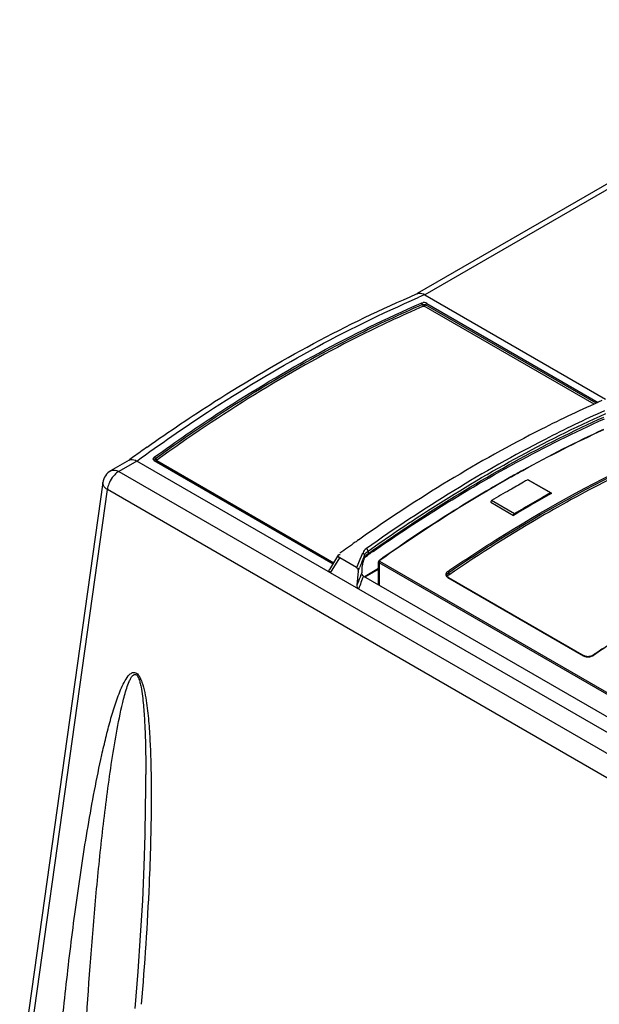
# Model space of a CAD drawing. Header units: inches. Extents: x 0 to 117, y 0 to 83.
# Tile 37 of 75: x 95.98 to 98.11, y 25.25 to 28.86. Entities that reach past the tile are written whole.
import ezdxf

# ---------------------------------------------------------------- set-up
doc = ezdxf.new("R2010")
doc.units = ezdxf.units.IN
doc.header["$LTSCALE"] = 6.431102
doc.header["$MEASUREMENT"] = 0
doc.layers.get('0').update_dxf_attribs({"linetype": 'CONTINUOUS'})

msp = doc.modelspace()

# ---------------------------------------------------------------- linework, layer by layer
at = {"color": 7, "linetype": 'CONTINUOUS'}
for p, q in [((99.926, 29.2926), (97.4387, 27.8565)), ((99.9556, 29.2897), (97.4668, 27.8528)), ((97.4363, 27.8553), (97.4388, 27.8564)), ((97.4422, 27.8422), (97.4447, 27.8433)), ((97.4614, 27.8554), (97.4668, 27.8528)), ((97.4668, 27.8528), (98.1305, 27.4695)), ((98.0877, 27.4504), (97.4642, 27.8104)), ((98.0952, 27.4538), (97.469, 27.8153)), ((97.4739, 27.8203), (98.1028, 27.4572)), ((96.3803, 27.2455), (96.3125, 27.2064)), ((96.4089, 27.242), (96.3421, 27.2034)), ((96.4036, 27.2447), (96.4089, 27.242)), ((105.4849, 22.0021), (96.4089, 27.242)), ((97.1294, 26.8631), (96.4728, 27.2422)), ((97.1309, 26.8658), (96.4774, 27.2431)), ((96.4825, 27.2436), (97.1324, 26.8684)), ((96.3421, 27.2034), (105.4085, 21.969)), ((96.2836, 27.1634), (95.9784, 24.9875)), ((97.9276, 27.1247), (97.8441, 27.1729)), ((97.8465, 27.1731), (97.93, 27.1249)), ((95.9954, 24.9606), (96.3006, 27.1372)), ((105.3681, 21.9021), (96.3006, 27.1372)), ((97.9276, 27.1247), (97.8982, 27.1082)), ((97.7083, 27.0904), (97.7918, 27.0422)), ((97.7953, 27.0483), (97.7117, 27.0965)), ((97.8982, 27.1082), (97.8614, 27.0871)), ((97.2273, 26.9553), (97.2225, 26.9519)), ((97.1529, 26.8989), (97.1549, 26.8992)), ((97.2369, 26.9031), (97.2322, 26.8915)), ((97.2398, 26.9054), (97.2402, 26.9038)), ((97.2545, 26.908), (97.2567, 26.909)), ((97.2567, 26.909), (97.2588, 26.9097)), ((97.2579, 26.9114), (97.258, 26.9016)), ((97.258, 26.9016), (97.2626, 26.9049)), ((97.1499, 26.8987), (97.1164, 26.8437)), ((97.1201, 26.8314), (97.1537, 26.8864)), ((97.1503, 26.898), (97.1529, 26.8989)), ((97.2158, 26.8505), (97.1537, 26.8864)), ((97.2252, 26.874), (97.2205, 26.8623)), ((97.2275, 26.8798), (97.2252, 26.874)), ((97.2322, 26.8915), (97.2275, 26.8798)), ((97.2371, 26.8634), (97.2359, 26.8559)), ((97.24, 26.8736), (97.2386, 26.8693)), ((97.24, 26.883), (97.243, 26.8906)), ((97.24, 26.8736), (97.2423, 26.8789)), ((97.243, 26.8906), (97.2452, 26.896)), ((97.2452, 26.8866), (97.2452, 26.896)), ((97.2465, 26.8892), (97.2482, 26.8923)), ((97.2482, 26.8904), (97.2553, 26.8954)), ((97.2482, 26.8923), (97.2504, 26.8952)), ((97.2553, 26.8954), (97.26, 26.8987)), ((97.2964, 26.7878), (97.2964, 26.8718)), ((97.2987, 26.8685), (97.2987, 26.7864)), ((99.0707, 25.8454), (97.2987, 26.8685)), ((99.0732, 25.8501), (97.3012, 26.8731)), ((97.2167, 26.8528), (97.2158, 26.8505)), ((97.2217, 26.8373), (97.2166, 26.7856)), ((97.2182, 26.8564), (97.2167, 26.8528)), ((97.2205, 26.8623), (97.2182, 26.8564)), ((97.2217, 26.8373), (97.2269, 26.8504)), ((97.235, 26.8455), (97.2347, 26.831)), ((97.247, 26.8197), (97.2964, 26.8482)), ((97.247, 26.8163), (97.2964, 26.8448)), ((97.5517, 26.8302), (97.5542, 26.8322)), ((97.5542, 26.8322), (97.5542, 26.8234)), ((97.2226, 26.8008), (97.2166, 26.7856)), ((97.2413, 26.8196), (99.0416, 25.7802)), ((97.548, 26.8205), (97.5478, 26.822)), ((97.5482, 26.8162), (97.5511, 26.814)), ((97.5511, 26.814), (98.0494, 26.5264)), ((97.5534, 26.8144), (98.0517, 26.5267)), ((98.0517, 26.5267), (98.0517, 26.5267)), ((96.4387, 25.8724), (96.4386, 25.8692)), ((96.4214, 25.4996), (96.4122, 25.3675)), ((96.4122, 25.3675), (96.4013, 25.2321))]:
    msp.add_line(p, q, dxfattribs=at)
for points in [[(97.4572, 27.817), (97.4569, 27.8177), (97.4564, 27.8185), (97.456, 27.8192), (97.4555, 27.8198), (97.455, 27.8204), (97.4544, 27.821), (97.4538, 27.8214), (97.4532, 27.8218)], [(97.4572, 27.817), (97.4578, 27.8154), (97.4582, 27.8146), (97.4586, 27.8139), (97.459, 27.8132), (97.4595, 27.8125), (97.4601, 27.8119), (97.4606, 27.8114), (97.4612, 27.8109), (97.4618, 27.8106)], [(97.4575, 27.8162), (97.4586, 27.8166), (97.4598, 27.8168), (97.4612, 27.817), (97.4626, 27.817), (97.464, 27.8169), (97.4654, 27.8167), (97.4667, 27.8163), (97.468, 27.8159), (97.469, 27.8153)], [(97.4618, 27.8106), (97.4621, 27.8106), (97.4623, 27.8107), (97.4626, 27.8107), (97.4629, 27.8107), (97.4632, 27.8107), (97.4635, 27.8107), (97.4637, 27.8106), (97.464, 27.8105), (97.4642, 27.8104)], [(97.4695, 27.8161), (97.4686, 27.8146), (97.4682, 27.8139), (97.4677, 27.8132), (97.4671, 27.8126), (97.4666, 27.812), (97.466, 27.8115), (97.4654, 27.8111), (97.4648, 27.8107), (97.4642, 27.8104)], [(97.4695, 27.8161), (97.4699, 27.8168), (97.4704, 27.8174), (97.471, 27.8181), (97.4715, 27.8186), (97.4721, 27.8191), (97.4727, 27.8196), (97.4733, 27.82), (97.4739, 27.8203)], [(96.4772, 27.2512), (96.4768, 27.2519), (96.4762, 27.2526), (96.4757, 27.2532), (96.4751, 27.2538), (96.4746, 27.2544), (96.474, 27.2549), (96.4733, 27.2553), (96.4727, 27.2557)], [(96.4772, 27.2432), (96.4768, 27.2434), (96.4763, 27.2435), (96.4757, 27.2435), (96.4752, 27.2434), (96.4746, 27.2432), (96.474, 27.243), (96.4734, 27.2426), (96.4728, 27.2422)], [(96.4776, 27.2429), (96.4767, 27.2436), (96.476, 27.2443), (96.4755, 27.2452), (96.4753, 27.2461), (96.4753, 27.247), (96.4755, 27.2479), (96.476, 27.2488), (96.4767, 27.2497), (96.4777, 27.2505)], [(96.4772, 27.2512), (96.4781, 27.2497), (96.4785, 27.249), (96.479, 27.2483), (96.4796, 27.2477), (96.4802, 27.2471), (96.4807, 27.2465), (96.4813, 27.246), (96.482, 27.2456), (96.4826, 27.2452)], [(96.4772, 27.2432), (96.4781, 27.2427), (96.4785, 27.2425), (96.479, 27.2424), (96.4796, 27.2424), (96.4801, 27.2425), (96.4807, 27.2427), (96.4813, 27.2429), (96.4819, 27.2432), (96.4825, 27.2436)], [(96.4825, 27.2436), (96.4823, 27.2438), (96.4822, 27.2439), (96.4821, 27.2441), (96.4821, 27.2443), (96.4821, 27.2445), (96.4821, 27.2446), (96.4822, 27.2448), (96.4824, 27.245), (96.4826, 27.2452)], [(97.8465, 27.1731), (97.8463, 27.1732), (97.8458, 27.1733), (97.8453, 27.1733), (97.8447, 27.1732), (97.8441, 27.1729)], [(97.9276, 27.1247), (97.9282, 27.1249), (97.9288, 27.1251), (97.9293, 27.1251), (97.9298, 27.125), (97.93, 27.1249)], [(97.93, 27.1249), (97.9302, 27.1248), (97.9306, 27.1244), (97.9308, 27.1239), (97.931, 27.1233), (97.9311, 27.1226)], [(97.7117, 27.0965), (97.7111, 27.0961), (97.7106, 27.0956), (97.7101, 27.095), (97.7096, 27.0944), (97.7092, 27.0936), (97.7088, 27.0929), (97.7086, 27.0921), (97.7084, 27.0913), (97.7083, 27.0904)], [(97.7918, 27.0422), (97.7919, 27.043), (97.792, 27.0437), (97.7923, 27.0444), (97.7926, 27.0452), (97.793, 27.0459), (97.7934, 27.0466), (97.794, 27.0472), (97.7946, 27.0478), (97.7953, 27.0483)], [(97.2452, 26.896), (97.245, 26.897), (97.2446, 26.8981), (97.244, 26.8991), (97.2432, 26.9001), (97.2422, 26.901), (97.241, 26.9018), (97.2397, 26.9024), (97.2384, 26.9029), (97.2369, 26.9031)], [(97.2579, 26.9114), (97.2577, 26.9125), (97.2574, 26.9136), (97.2569, 26.9147), (97.2563, 26.9159), (97.2555, 26.917), (97.2547, 26.9181), (97.2537, 26.9191), (97.2527, 26.9199), (97.2517, 26.9206)], [(97.2465, 26.8892), (97.2463, 26.8889), (97.2462, 26.8886), (97.246, 26.8884), (97.2459, 26.8881), (97.2458, 26.8878), (97.2456, 26.8875), (97.2455, 26.8872), (97.2454, 26.8869), (97.2452, 26.8866)], [(97.2993, 26.8768), (97.2987, 26.8764), (97.2979, 26.8756), (97.2972, 26.8747), (97.2968, 26.8737), (97.2965, 26.8726), (97.2964, 26.8718)], [(97.2987, 26.8685), (97.2979, 26.8691), (97.2972, 26.8698), (97.2967, 26.8705), (97.2965, 26.8714), (97.2964, 26.8718)], [(97.3012, 26.8731), (97.3008, 26.8734), (97.3004, 26.8737), (97.3002, 26.8741), (97.3001, 26.8745), (97.3001, 26.875), (97.3002, 26.8754), (97.3004, 26.8758), (97.3008, 26.8762), (97.3012, 26.8767)], [(97.5534, 26.8144), (97.5518, 26.8155), (97.55, 26.8171), (97.5487, 26.8188), (97.548, 26.8205)], [(98.0837, 26.5285), (98.0823, 26.5276), (98.0794, 26.5262), (98.0762, 26.525), (98.0727, 26.5241), (98.0691, 26.5236), (98.0654, 26.5234), (98.0618, 26.5236), (98.0584, 26.5242), (98.0553, 26.5251), (98.0526, 26.5262), (98.0517, 26.5267)], [(96.4386, 25.8692), (96.4348, 25.7538), (96.429, 25.6283), (96.4214, 25.4996)]]:
    msp.add_lwpolyline(points, dxfattribs=at)
for centre, radius, start, end in [((99.167, 23.8554), 4.344, 113.0424, 113.3586), ((100.0837, 23.1131), 4.6758, 114.8051, 118.88), ((100.0866, 23.1109), 4.678, 114.8265, 118.8986), ((100.212, 21.9775), 6.5143, 125.31378, 125.84227), ((100.2533, 21.9202), 6.5848, 125.84168, 126.04366), ((96.3908, 27.1292), 0.0891, 135.4458, 139.83), ((100.2618, 22.7795), 5.054, 118.8209, 119.3803), ((100.2643, 22.7783), 5.0551, 118.8395, 119.3803), ((100.3394, 22.6427), 5.2113, 119.6907, 120.5353), ((100.3427, 22.6402), 5.2139, 119.7085, 120.5529), ((100.2946, 22.721), 5.121, 119.3798, 119.6891), ((100.2971, 22.7199), 5.1222, 119.3798, 119.707), ((100.3514, 22.678), 5.1469, 119.3415, 120.0009), ((100.3191, 22.7353), 5.0811, 119.1504, 119.3405), ((96.3711, 27.13), 0.0709, 169.0951, 174.2017), ((100.4103, 22.5762), 5.2646, 120.0016, 120.8368), ((100.4581, 22.5848), 5.194, 119.1131, 120.8864), ((100.4939, 22.528), 5.2646, 120.0016, 120.8368), ((100.6456, 22.3052), 5.4745, 120.024, 124.3807), ((100.8032, 21.8716), 6.2154, 125.30917, 125.95001), ((100.7614, 21.9304), 6.1433, 125.17385, 125.30819), ((97.2639, 26.8825), 0.0187, 112.2141, 118.3766), ((97.2649, 26.8801), 0.0213, 107.062, 112.2177), ((100.8958, 21.7011), 6.3431, 124.79196, 124.97288), ((107.8334, 22.6306), 11.4151, 158.12852, 158.30472), ((97.3214, 26.8462), 0.086, 166.1958, 168.4106), ((97.3073, 26.8496), 0.0715, 164.0727, 166.2031), ((107.819, 22.5965), 11.4, 158.19506, 158.35854), ((107.9169, 22.5644), 11.4924, 158.26814, 158.52204), ((101.3377, 21.7628), 5.7694, 122.67207, 124.31004), ((101.3918, 21.6797), 5.8697, 123.86054, 124.304), ((98.0661, 26.5593), 0.0367, 295.5792, 302.2294), ((88.3627, 26.09), 8.0789, 358.45667, 0.00376)]:
    msp.add_arc(centre, radius, start, end, dxfattribs=at)
for points, knots in [([(96.4089, 27.242), (96.4937, 27.3037), (96.8216, 27.5305), (97.1725, 27.7255), (97.4422, 27.8422)], [0, 0, 0, 0, 0.262943, 1, 1, 1, 1]), ([(96.4465, 27.2931), (96.5277, 27.3507), (96.8427, 27.563), (97.1785, 27.7455), (97.4363, 27.8553)], [0, 0, 0, 0, 0.262287, 1, 1, 1, 1]), ([(96.4727, 27.2557), (96.5529, 27.3137), (96.8641, 27.5278), (97.1971, 27.7114), (97.4532, 27.8218)], [0, 0, 0, 0, 0.261848, 1, 1, 1, 1]), ([(97.4575, 27.8162), (97.3749, 27.7806), (97.0329, 27.6201), (96.7107, 27.4191), (96.4777, 27.2505)], [0, 0, 0, 0, 0.238266, 1, 1, 1, 1]), ([(97.4618, 27.8106), (97.3792, 27.775), (97.0375, 27.6146), (96.7154, 27.4137), (96.4826, 27.2452)], [0, 0, 0, 0, 0.238266, 1, 1, 1, 1]), ([(98.1167, 27.4637), (98.0417, 27.4308), (97.7328, 27.2843), (97.44, 27.1049), (97.2273, 26.9553)], [0, 0, 0, 0, 0.239482, 1, 1, 1, 1]), ([(98.1266, 27.4268), (98.0529, 27.3937), (97.7491, 27.2471), (97.4609, 27.0688), (97.2517, 26.9206)], [0, 0, 0, 0, 0.239713, 1, 1, 1, 1]), ([(97.2579, 26.9114), (97.3294, 26.9621), (97.6082, 27.1507), (97.9041, 27.3147), (98.1313, 27.4168)], [0, 0, 0, 0, 0.260379, 1, 1, 1, 1]), ([(97.2626, 26.9049), (97.3331, 26.9548), (97.6081, 27.1406), (97.8997, 27.3026), (98.1235, 27.4035)], [0, 0, 0, 0, 0.260253, 1, 1, 1, 1]), ([(97.2765, 26.9102), (97.3466, 26.9589), (97.6186, 27.1399), (97.9061, 27.2983), (98.1262, 27.3974)], [0, 0, 0, 0, 0.261249, 1, 1, 1, 1]), ([(96.4727, 27.2557), (96.4706, 27.2541), (96.4646, 27.2497), (96.471, 27.2454), (96.4733, 27.2454)], [0, 0, 0, 0, 0.539104, 1, 1, 1, 1]), ([(97.5511, 26.8369), (97.6091, 26.8764), (97.836, 27.0254), (98.074, 27.1579), (98.256, 27.2438)], [0, 0, 0, 0, 0.25851, 1, 1, 1, 1]), ([(97.5542, 26.8322), (97.6121, 26.8718), (97.8388, 27.0206), (98.0766, 27.153), (98.2585, 27.2389)], [0, 0, 0, 0, 0.25851, 1, 1, 1, 1]), ([(98.2585, 27.23), (98.229, 27.2161), (98.1098, 27.1582), (97.993, 27.0952), (97.9063, 27.0451)], [0, 0, 0, 0, 0.245577, 1, 1, 1, 1]), ([(96.3126, 27.2064), (96.3188, 27.2099), (96.3305, 27.2093), (96.3395, 27.2049), (96.3421, 27.2034)], [0, 0, 0, 0, 0.705114, 1, 1, 1, 1]), ([(96.3006, 27.1372), (96.2978, 27.1389), (96.2893, 27.1451), (96.2825, 27.1561), (96.2836, 27.1634)], [0, 0, 0, 0, 0.308904, 1, 1, 1, 1]), ([(97.6917, 27.1313), (97.6587, 27.1118), (97.5253, 27.0311), (97.3953, 26.9448), (97.2993, 26.8769)], [0, 0, 0, 0, 0.245583, 1, 1, 1, 1]), ([(97.6923, 27.1302), (97.6594, 27.1108), (97.5265, 27.0304), (97.3969, 26.9443), (97.3012, 26.8767)], [0, 0, 0, 0, 0.245592, 1, 1, 1, 1]), ([(97.2452, 26.896), (97.2458, 26.8976), (97.2472, 26.9009), (97.2492, 26.9038), (97.2505, 26.9051)], [0, 0, 0, 0, 0.484711, 1, 1, 1, 1]), ([(97.2505, 26.9051), (97.2511, 26.9057), (97.2523, 26.9067), (97.2537, 26.9076), (97.2545, 26.908)], [0, 0, 0, 0, 0.480352, 1, 1, 1, 1]), ([(97.1537, 26.8864), (97.1514, 26.8878), (97.1465, 26.8907), (97.1484, 26.8971), (97.1503, 26.898)], [0, 0, 0, 0, 0.560311, 1, 1, 1, 1]), ([(97.2423, 26.8789), (97.2428, 26.88), (97.2438, 26.8827), (97.2445, 26.8855), (97.2448, 26.8871)], [0, 0, 0, 0, 0.422056, 1, 1, 1, 1]), ([(97.2504, 26.8952), (97.251, 26.896), (97.2525, 26.8974), (97.2542, 26.8985), (97.2551, 26.899)], [0, 0, 0, 0, 0.478741, 1, 1, 1, 1]), ([(97.2987, 26.8685), (97.2987, 26.8693), (97.2993, 26.8711), (97.3005, 26.8725), (97.3012, 26.8731)], [0, 0, 0, 0, 0.4873, 1, 1, 1, 1]), ([(97.3012, 26.8767), (97.3009, 26.8769), (97.3002, 26.8771), (97.2995, 26.877), (97.2993, 26.8769)], [0, 0, 0, 0, 0.593114, 1, 1, 1, 1]), ([(97.116, 26.8436), (97.1147, 26.842), (97.1118, 26.8365), (97.1184, 26.8351), (97.1209, 26.835)], [0, 0, 0, 0, 0.448921, 1, 1, 1, 1]), ([(97.2359, 26.8559), (97.2357, 26.8541), (97.2353, 26.8506), (97.2351, 26.8472), (97.235, 26.8455)], [0, 0, 0, 0, 0.519338, 1, 1, 1, 1]), ([(97.5511, 26.8369), (97.5477, 26.8344), (97.541, 26.8276), (97.5454, 26.8187), (97.5482, 26.8162)], [0, 0, 0, 0, 0.529034, 1, 1, 1, 1]), ([(97.5478, 26.822), (97.5478, 26.8235), (97.5486, 26.8266), (97.5506, 26.8291), (97.5517, 26.8302)], [0, 0, 0, 0, 0.469795, 1, 1, 1, 1]), ([(97.5542, 26.8322), (97.5541, 26.8332), (97.5533, 26.835), (97.552, 26.8364), (97.5511, 26.8369)], [0, 0, 0, 0, 0.499083, 1, 1, 1, 1]), ([(97.5542, 26.8234), (97.5531, 26.8227), (97.5512, 26.8211), (97.5495, 26.8192), (97.5487, 26.8182)], [0, 0, 0, 0, 0.496295, 1, 1, 1, 1]), ([(97.5511, 26.814), (97.5515, 26.8143), (97.5522, 26.8147), (97.5531, 26.8146), (97.5534, 26.8144)], [0, 0, 0, 0, 0.582966, 1, 1, 1, 1]), ([(98.0517, 26.5267), (98.0514, 26.5269), (98.0505, 26.527), (98.0498, 26.5266), (98.0494, 26.5264)], [0, 0, 0, 0, 0.417906, 1, 1, 1, 1]), ([(98.0837, 26.5285), (98.0839, 26.5287), (98.0846, 26.5288), (98.0853, 26.5285), (98.0856, 26.5283)], [0, 0, 0, 0, 0.409124, 1, 1, 1, 1]), ([(96.1128, 24.9389), (96.1205, 25.0319), (96.1374, 25.2171), (96.1689, 25.4926), (96.2001, 25.7198), (96.2289, 25.8992), (96.2526, 26.0317), (96.2748, 26.1407), (96.2948, 26.2264), (96.3111, 26.2893), (96.3294, 26.3503), (96.3471, 26.3992), (96.3646, 26.4353), (96.3777, 26.4549), (96.3928, 26.467), (96.41, 26.4641), (96.42, 26.4481), (96.4301, 26.4242), (96.4379, 26.3919), (96.4466, 26.3411), (96.4531, 26.2781), (96.4578, 26.2032), (96.4612, 26.1048), (96.462, 25.9831), (96.4602, 25.886), (96.4589, 25.8377)], [0, 0, 0, 0, 0.126693, 0.252134, 0.37623, 0.437668, 0.498584, 0.558802, 0.588551, 0.617958, 0.646872, 0.674952, 0.688425, 0.701112, 0.707023, 0.713353, 0.721921, 0.73105, 0.749006, 0.766578, 0.80101, 0.834861, 0.868336, 0.934525, 1, 1, 1, 1]), ([(96.2097, 24.9331), (96.2173, 25.0945), (96.232, 25.3359), (96.2556, 25.6166), (96.2712, 25.7755), (96.2841, 25.8939), (96.2984, 26.0114), (96.3145, 26.1277), (96.333, 26.2423), (96.3513, 26.3358), (96.3683, 26.399), (96.3787, 26.4288), (96.3864, 26.4443), (96.3921, 26.4547), (96.4068, 26.4621), (96.4158, 26.4444), (96.4204, 26.4292), (96.4253, 26.4065), (96.4295, 26.379), (96.4341, 26.3353), (96.4376, 26.2815), (96.4409, 26.1963), (96.4416, 26.1327), (96.4416, 26.0905)], [0, 0, 0, 0, 0.252205, 0.377275, 0.439484, 0.501423, 0.563028, 0.624192, 0.68471, 0.744076, 0.772847, 0.786696, 0.793318, 0.799655, 0.805465, 0.814311, 0.82346, 0.832392, 0.849887, 0.86705, 0.900827, 0.934155, 1, 1, 1, 1]), ([(96.4589, 25.8377), (96.4576, 25.788), (96.4503, 25.5909), (96.4372, 25.394), (96.4251, 25.247)], [0, 0, 0, 0, 0.252358, 1, 1, 1, 1])]:
    msp.add_open_spline(points, degree=3, knots=knots, dxfattribs=at)
for points in [[(97.4388, 27.8564), (97.4457, 27.8593), (97.4544, 27.8583), (97.4614, 27.8554)], [(97.4739, 27.8203), (97.4693, 27.8229), (97.4592, 27.8263), (97.458, 27.8211)], [(96.3803, 27.2455), (96.387, 27.2494), (96.3965, 27.2478), (96.4036, 27.2447)], [(96.3126, 27.2064), (96.2976, 27.1978), (96.286, 27.1805), (96.2836, 27.1634)], [(96.3421, 27.2034), (96.3366, 27.2003), (96.3317, 27.1962), (96.3273, 27.1918)], [(96.3077, 27.1628), (96.3049, 27.1566), (96.3028, 27.1501), (96.3015, 27.1434)], [(96.3227, 27.1867), (96.3166, 27.1795), (96.3115, 27.1714), (96.3077, 27.1628)], [(97.2517, 26.9206), (97.2465, 26.9169), (97.239, 26.9118), (97.2398, 26.9054)], [(97.2158, 26.8505), (97.22, 26.8481), (97.2222, 26.8421), (97.2217, 26.8373)], [(97.2413, 26.8196), (97.2373, 26.8219), (97.2344, 26.8271), (97.2345, 26.8317)], [(97.2166, 26.7856), (97.2161, 26.7808), (97.2183, 26.7747), (97.2225, 26.7723)], [(98.0494, 26.5264), (98.0555, 26.5231), (98.0629, 26.522), (98.0697, 26.5228)], [(98.0697, 26.5228), (98.0739, 26.5232), (98.0781, 26.5244), (98.0819, 26.5263)]]:
    msp.add_open_spline(points, degree=3, dxfattribs=at)

doc.saveas('drawing.dxf')
